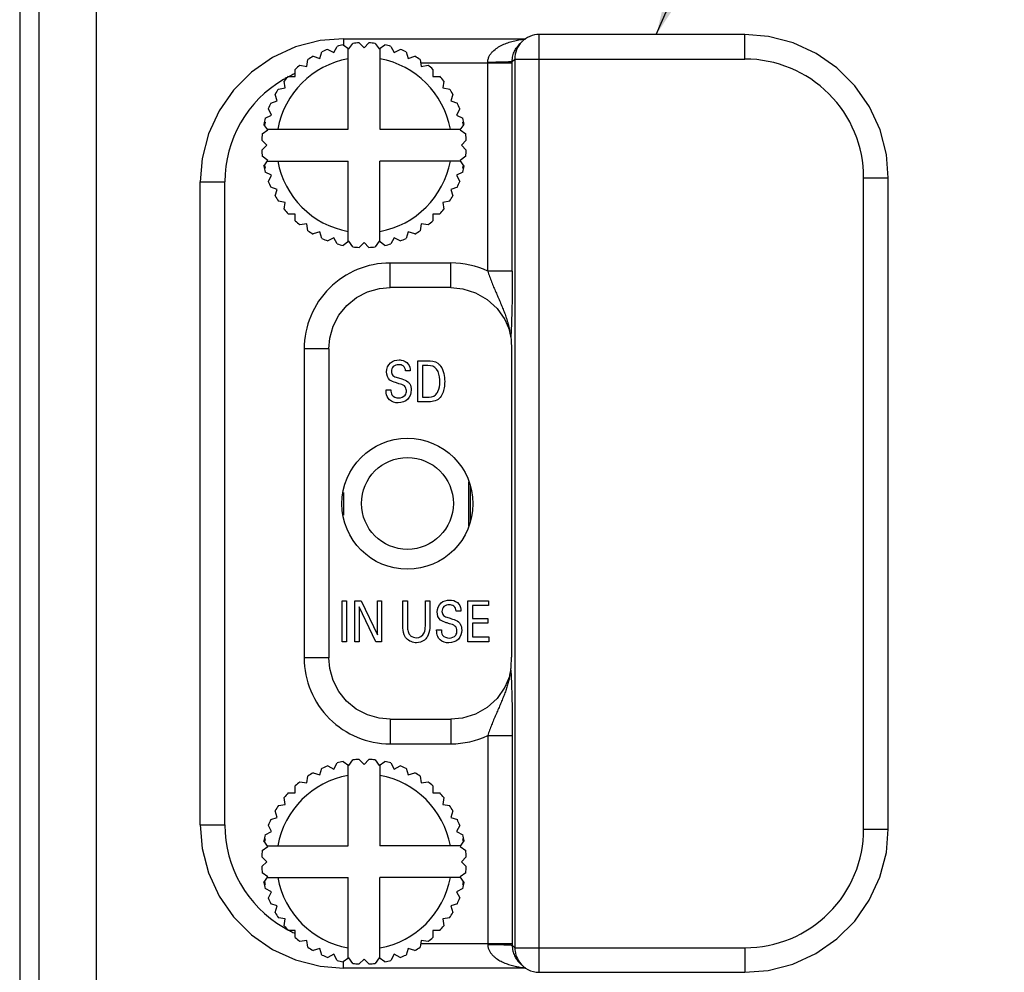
# Model space of a CAD drawing. Header units: inches. Extents: x 0 to 34, y 0 to 22.
# Tile 82 of 111: x 14.5 to 15.7, y 18.2 to 19.4. Entities that reach past the tile are written whole.
import ezdxf

# ---------------------------------------------------------------- set-up
doc = ezdxf.new("R2010")
doc.units = ezdxf.units.IN
doc.header["$LTSCALE"] = 1.87
doc.header["$MEASUREMENT"] = 0
doc.layers.get('0').update_dxf_attribs({"linetype": 'CONTINUOUS'})
for name, color, linetype in [('02___PRT_ALL_AXES', 7, 'CONTINUOUS'), ('ARTWORK', 7, 'CONTINUOUS'), ('DETAIL', 7, 'CONTINUOUS')]:
    doc.layers.add(name, color=color, linetype=linetype)
doc.styles.get("Standard").update_dxf_attribs({"font": 'txt', "width": 0.8})
doc.dimstyles.get("Standard").update_dxf_attribs({"dimtxt": 0.125, "dimasz": 0.18, "dimexe": 0.125, "dimexo": 0.0625, "dimgap": 0.09, "dimtad": 0, "dimtih": 1, "dimtoh": 1, "dimdec": 3, "dimzin": 4, "dimdsep": 46, "dimtxsty": 'STANDARD', "dimblk": '_FILLED', "dimblk1": '_FILLED', "dimblk2": '_FILLED', "dimcen": 0.09, "dimadec": 0, "dimazin": 0, "dimtol": 1, "dimtp": 0.01, "dimtm": 0.01, "dimtfac": 1, "dimtdec": 3, "dimtofl": 0, "dimtmove": 0, "dimatfit": 3, "dimldrblk": '_FILLED', "dimfxl": 1, "dimtolj": 1, "dimtzin": 4, "dimarcsym": 0})

# ---------------------------------------------------------------- blocks, each defined once
blk = doc.blocks.new('_FILLED')
at = {"color": 0, "linetype": 'BYBLOCK'}
blk.add_solid([(0, 0), (-1, 0.1736), (-1, -0.1736)], dxfattribs=at)

msp = doc.modelspace()

# ---------------------------------------------------------------- linework, layer by layer
at = {"color": 3, "linetype": 'CONTINUOUS'}
for p, q in [((14.5722, 16.564), (14.5722, 19.7533)), ((14.5022, 16.6337), (14.5022, 19.6837))]:
    msp.add_line(p, q, dxfattribs=at)
at = {"color": 7, "linetype": 'CONTINUOUS'}
for p, q in [((14.4784, 19.7179), (14.4784, 16.5995)), ((15.1128, 18.2485), (15.1128, 19.3937)), ((15.364, 19.3937), (15.1128, 19.3937)), ((15.364, 19.3637), (15.364, 19.3937)), ((14.8734, 19.381), (14.8802, 19.376)), ((14.8737, 19.3886), (14.8737, 19.3807)), ((14.8737, 19.3886), (15.0966, 19.3886)), ((14.8802, 19.376), (14.8852, 19.3828)), ((14.8928, 19.3834), (14.8988, 19.3774)), ((14.8988, 19.3774), (14.9048, 19.3834)), ((14.9124, 19.3828), (14.9174, 19.376)), ((14.9174, 19.376), (14.9243, 19.381)), ((15.088, 19.3813), (15.0916, 19.3849)), ((14.8449, 19.3645), (14.8475, 19.3726)), ((14.8546, 19.3755), (14.8621, 19.3716)), ((14.8621, 19.3716), (14.866, 19.3792)), ((14.8793, 19.2781), (14.8793, 19.3766)), ((14.9183, 19.3766), (14.9183, 19.2781)), ((14.9317, 19.3792), (14.9356, 19.3716)), ((14.9356, 19.3716), (14.9431, 19.3755)), ((14.9502, 19.3726), (14.9528, 19.3645)), ((14.829, 19.3547), (14.8303, 19.3631)), ((14.8368, 19.3671), (14.8449, 19.3645)), ((14.9528, 19.3645), (14.9609, 19.3671)), ((14.9674, 19.3631), (14.9687, 19.3547)), ((15.0799, 19.3586), (14.9681, 19.3586)), ((15.0499, 19.1046), (15.0499, 19.3596)), ((15.0799, 19.3606), (15.0829, 19.3637)), ((15.0799, 19.3586), (15.0799, 19.3606)), ((15.0799, 19.1046), (15.0799, 19.3586)), ((15.0829, 19.3637), (15.0829, 18.2785)), ((15.0829, 19.3637), (15.364, 19.3637)), ((14.8148, 19.3426), (14.8148, 19.3511)), ((14.8206, 19.3561), (14.829, 19.3547)), ((14.9687, 19.3547), (14.9771, 19.3561)), ((14.9829, 19.3511), (14.9829, 19.3426)), ((14.8027, 19.3284), (14.8014, 19.3368)), ((14.8063, 19.3426), (14.8148, 19.3426)), ((14.9829, 19.3426), (14.9914, 19.3426)), ((14.9963, 19.3368), (14.995, 19.3284)), ((14.7929, 19.3125), (14.7903, 19.3206)), ((14.7943, 19.3271), (14.8027, 19.3284)), ((14.995, 19.3284), (15.0034, 19.3271)), ((15.0074, 19.3206), (15.0047, 19.3125)), ((14.7849, 19.3099), (14.7929, 19.3125)), ((15.0047, 19.3125), (15.0128, 19.3099)), ((14.7858, 19.2953), (14.782, 19.3029)), ((15.0157, 19.3029), (15.0119, 19.2953)), ((14.778, 19.2866), (14.777, 19.2866)), ((14.7782, 19.2915), (14.7858, 19.2953)), ((15.0119, 19.2953), (15.0194, 19.2915)), ((15.0207, 19.2866), (15.0196, 19.2866)), ((14.7746, 19.2722), (14.7814, 19.2772)), ((14.7814, 19.2772), (14.7765, 19.284)), ((14.7808, 19.2781), (14.8793, 19.2781)), ((14.9183, 19.2781), (15.0169, 19.2781)), ((15.0162, 19.2772), (15.0212, 19.284)), ((15.0162, 19.2772), (15.0231, 19.2722)), ((14.78, 19.2586), (14.774, 19.2646)), ((15.0237, 19.2646), (15.0177, 19.2586)), ((14.774, 19.2526), (14.78, 19.2586)), ((15.0177, 19.2586), (15.0237, 19.2526)), ((14.7814, 19.24), (14.7746, 19.245)), ((14.7765, 19.2331), (14.7814, 19.24)), ((14.7808, 19.2391), (14.8793, 19.2391)), ((14.8793, 19.1405), (14.8793, 19.2391)), ((14.9183, 19.1405), (14.9183, 19.2391)), ((15.0169, 19.2391), (14.9183, 19.2391)), ((15.0231, 19.245), (15.0162, 19.24)), ((15.0212, 19.2331), (15.0162, 19.24)), ((14.777, 19.2306), (14.778, 19.2306)), ((14.7858, 19.2219), (14.7782, 19.2257)), ((15.0194, 19.2257), (15.0119, 19.2219)), ((15.0196, 19.2306), (15.0207, 19.2306)), ((14.6988, 18.4284), (14.6988, 19.2137)), ((14.6988, 19.2137), (14.7288, 19.2137)), ((14.7288, 18.4284), (14.7288, 19.2137)), ((14.782, 19.2143), (14.7858, 19.2219)), ((15.0119, 19.2219), (15.0157, 19.2143)), ((15.5089, 18.4234), (15.5089, 19.2187)), ((15.5089, 19.2187), (15.5389, 19.2187)), ((15.5389, 18.4234), (15.5389, 19.2187)), ((14.7929, 19.2046), (14.7849, 19.2072)), ((14.7903, 19.1966), (14.7929, 19.2046)), ((15.0128, 19.2072), (15.0047, 19.2046)), ((15.0047, 19.2046), (15.0074, 19.1966)), ((14.8027, 19.1887), (14.7943, 19.19)), ((14.8014, 19.1803), (14.8027, 19.1887)), ((15.0034, 19.19), (14.995, 19.1887)), ((14.995, 19.1887), (14.9963, 19.1803)), ((14.8148, 19.1745), (14.8063, 19.1745)), ((14.8148, 19.1661), (14.8148, 19.1745)), ((14.9829, 19.1745), (14.9829, 19.1661)), ((14.9914, 19.1745), (14.9829, 19.1745)), ((14.829, 19.1624), (14.8206, 19.1611)), ((14.8303, 19.154), (14.829, 19.1624)), ((14.8449, 19.1527), (14.8368, 19.1501)), ((14.8475, 19.1446), (14.8449, 19.1527)), ((14.9528, 19.1527), (14.9502, 19.1446)), ((14.9609, 19.1501), (14.9528, 19.1527)), ((14.9687, 19.1624), (14.9674, 19.154)), ((14.9771, 19.1611), (14.9687, 19.1624)), ((14.8621, 19.1455), (14.8546, 19.1417)), ((14.866, 19.138), (14.8621, 19.1455)), ((14.8802, 19.1412), (14.8734, 19.1362)), ((14.8852, 19.1343), (14.8802, 19.1412)), ((14.9174, 19.1412), (14.9124, 19.1343)), ((14.9243, 19.1362), (14.9174, 19.1412)), ((14.9356, 19.1455), (14.9317, 19.138)), ((14.9431, 19.1417), (14.9356, 19.1455)), ((14.8988, 19.1397), (14.8928, 19.1337)), ((14.9048, 19.1337), (14.8988, 19.1397)), ((14.9307, 19.0846), (14.9307, 19.1146)), ((15.005, 19.1146), (14.9307, 19.1146)), ((15.005, 19.0846), (15.005, 19.1146)), ((15.0799, 19.1046), (15.0499, 19.1046)), ((15.005, 19.0846), (14.9307, 19.0846)), ((15.0764, 19.0325), (15.0767, 19.0314)), ((15.0764, 19.0323), (15.0764, 19.0325)), ((15.0788, 19.0405), (15.0781, 19.0246)), ((14.8258, 19.0097), (14.8258, 18.6325)), ((14.8558, 19.0097), (14.8258, 19.0097)), ((14.8558, 19.0097), (14.8558, 18.6325)), ((15.0788, 19.0086), (15.0788, 18.6335)), ((15.0266, 18.7938), (15.0266, 18.8476)), ((15.0286, 18.8433), (15.0286, 18.7981)), ((14.8738, 18.8346), (14.8738, 18.8067)), ((14.8558, 18.6325), (14.8258, 18.6325)), ((15.0781, 18.6176), (15.0788, 18.6017)), ((15.0764, 18.6096), (15.0763, 18.609)), ((15.0767, 18.6108), (15.0764, 18.6096)), ((15.0764, 18.6096), (15.0764, 18.6098)), ((14.9307, 18.5575), (14.9307, 18.5275)), ((14.9307, 18.5575), (15.005, 18.5575)), ((15.005, 18.5575), (15.005, 18.5275)), ((14.9307, 18.5275), (15.005, 18.5275)), ((15.0499, 18.5376), (15.0499, 18.2825)), ((15.0499, 18.5376), (15.0799, 18.5376)), ((15.0799, 18.5376), (15.0799, 18.2835)), ((14.8621, 18.4966), (14.866, 18.5042)), ((14.8734, 18.506), (14.8802, 18.501)), ((14.8802, 18.501), (14.8852, 18.5078)), ((14.8928, 18.5084), (14.8988, 18.5024)), ((14.8988, 18.5024), (14.9048, 18.5084)), ((14.9124, 18.5078), (14.9174, 18.501)), ((14.9174, 18.501), (14.9243, 18.506)), ((14.9317, 18.5042), (14.9356, 18.4966)), ((14.8368, 18.4921), (14.8449, 18.4895)), ((14.8449, 18.4895), (14.8475, 18.4976)), ((14.8546, 18.5005), (14.8621, 18.4966)), ((14.8793, 18.4031), (14.8793, 18.5016)), ((14.9183, 18.5016), (14.9183, 18.4031)), ((14.9356, 18.4966), (14.9431, 18.5005)), ((14.9502, 18.4976), (14.9528, 18.4895)), ((14.9528, 18.4895), (14.9609, 18.4921)), ((14.8206, 18.4811), (14.829, 18.4797)), ((14.829, 18.4797), (14.8303, 18.4881)), ((14.9674, 18.4881), (14.9687, 18.4797)), ((14.9687, 18.4797), (14.9771, 18.4811)), ((14.8063, 18.4676), (14.8148, 18.4676)), ((14.8148, 18.4676), (14.8148, 18.4761)), ((14.9829, 18.4761), (14.9829, 18.4676)), ((14.9829, 18.4676), (14.9914, 18.4676)), ((14.8027, 18.4534), (14.8014, 18.4618)), ((14.9963, 18.4618), (14.995, 18.4534)), ((14.7929, 18.4375), (14.7903, 18.4456)), ((14.7943, 18.4521), (14.8027, 18.4534)), ((14.995, 18.4534), (15.0034, 18.4521)), ((15.0074, 18.4456), (15.0047, 18.4375)), ((14.7849, 18.4349), (14.7929, 18.4375)), ((15.0047, 18.4375), (15.0128, 18.4349)), ((14.6988, 18.4284), (14.7288, 18.4284)), ((14.7782, 18.4165), (14.7858, 18.4203)), ((14.7858, 18.4203), (14.782, 18.4279)), ((15.0157, 18.4279), (15.0119, 18.4203)), ((15.0119, 18.4203), (15.0194, 18.4165)), ((15.5089, 18.4234), (15.5389, 18.4234)), ((14.7814, 18.4022), (14.7765, 18.409)), ((14.778, 18.4116), (14.777, 18.4116)), ((15.0162, 18.4022), (15.0212, 18.409)), ((15.0207, 18.4116), (15.0196, 18.4116)), ((14.7746, 18.3972), (14.7814, 18.4022)), ((14.7808, 18.4031), (14.8793, 18.4031)), ((15.0169, 18.4031), (14.9183, 18.4031)), ((15.0162, 18.4022), (15.0231, 18.3972)), ((14.78, 18.3836), (14.774, 18.3896)), ((14.774, 18.3776), (14.78, 18.3836)), ((15.0237, 18.3896), (15.0177, 18.3836)), ((15.0177, 18.3836), (15.0237, 18.3776)), ((14.7814, 18.365), (14.7746, 18.37)), ((14.7765, 18.3581), (14.7814, 18.365)), ((14.7808, 18.3641), (14.8793, 18.3641)), ((14.8793, 18.2655), (14.8793, 18.3641)), ((14.9183, 18.2655), (14.9183, 18.3641)), ((15.0169, 18.3641), (14.9183, 18.3641)), ((15.0231, 18.37), (15.0162, 18.365)), ((15.0212, 18.3581), (15.0162, 18.365)), ((14.777, 18.3556), (14.778, 18.3556)), ((14.7858, 18.3469), (14.7782, 18.3507)), ((14.782, 18.3393), (14.7858, 18.3469)), ((15.0194, 18.3507), (15.0119, 18.3469)), ((15.0119, 18.3469), (15.0157, 18.3393)), ((15.0196, 18.3556), (15.0207, 18.3556)), ((14.7929, 18.3296), (14.7849, 18.3322)), ((14.7903, 18.3216), (14.7929, 18.3296)), ((15.0128, 18.3322), (15.0047, 18.3296)), ((15.0047, 18.3296), (15.0074, 18.3216)), ((14.8027, 18.3137), (14.7943, 18.315)), ((14.8014, 18.3053), (14.8027, 18.3137)), ((15.0034, 18.315), (14.995, 18.3137)), ((14.995, 18.3137), (14.9963, 18.3053)), ((14.8148, 18.2995), (14.8063, 18.2995)), ((14.8148, 18.2911), (14.8148, 18.2995)), ((14.9829, 18.2995), (14.9829, 18.2911)), ((14.9914, 18.2995), (14.9829, 18.2995)), ((14.829, 18.2874), (14.8206, 18.2861)), ((14.8303, 18.279), (14.829, 18.2874)), ((14.9687, 18.2874), (14.9674, 18.279)), ((14.9771, 18.2861), (14.9687, 18.2874)), ((14.8449, 18.2777), (14.8368, 18.2751)), ((14.8475, 18.2696), (14.8449, 18.2777)), ((14.9528, 18.2777), (14.9502, 18.2696)), ((14.9609, 18.2751), (14.9528, 18.2777)), ((14.9681, 18.2835), (15.0799, 18.2835)), ((15.0799, 18.2835), (15.0799, 18.2815)), ((15.0829, 18.2785), (15.0799, 18.2815)), ((15.0829, 18.2785), (15.364, 18.2785)), ((15.364, 18.2785), (15.364, 18.2485)), ((14.8621, 18.2705), (14.8546, 18.2667)), ((14.866, 18.263), (14.8621, 18.2705)), ((14.8802, 18.2662), (14.8734, 18.2612)), ((14.8852, 18.2593), (14.8802, 18.2662)), ((14.8988, 18.2647), (14.8928, 18.2587)), ((14.9048, 18.2587), (14.8988, 18.2647)), ((14.9174, 18.2662), (14.9124, 18.2593)), ((14.9243, 18.2612), (14.9174, 18.2662)), ((14.9356, 18.2705), (14.9317, 18.263)), ((14.9431, 18.2667), (14.9356, 18.2705)), ((14.8737, 18.2535), (14.8737, 18.2614)), ((15.0965, 18.2535), (14.8737, 18.2535)), ((15.0879, 18.2611), (15.088, 18.2609)), ((15.088, 18.2609), (15.0883, 18.2607)), ((15.0916, 18.2573), (15.088, 18.2609)), ((15.1128, 18.2485), (15.364, 18.2485))]:
    msp.add_line(p, q, dxfattribs=at)
for points in [[(15.5389, 19.2187), (15.5366, 19.2472), (15.5289, 19.2772), (15.5159, 19.3054), (15.4982, 19.3309), (15.4763, 19.3529), (15.4509, 19.3706), (15.4227, 19.3835), (15.3926, 19.3913), (15.364, 19.3937)], [(14.8737, 19.3886), (14.8451, 19.3863), (14.815, 19.3785), (14.7869, 19.3656), (14.7614, 19.3478), (14.7395, 19.3259), (14.7218, 19.3004), (14.7089, 19.2722), (14.7011, 19.2421), (14.6988, 19.2137)], [(14.8558, 19.0097), (14.8569, 19.0229), (14.8611, 19.0375), (14.8682, 19.051), (14.8778, 19.0628), (14.8896, 19.0724), (14.9031, 19.0794), (14.9177, 19.0835), (14.9307, 19.0846)], [(15.005, 19.0846), (15.0194, 19.0832), (15.0351, 19.0783), (15.0493, 19.0701), (15.0614, 19.059), (15.0708, 19.0455), (15.0764, 19.0325)], [(14.9307, 18.5575), (14.9175, 18.5587), (14.9029, 18.5629), (14.8894, 18.5699), (14.8776, 18.5795), (14.8681, 18.5913), (14.861, 18.6048), (14.8569, 18.6195), (14.8558, 18.6325)], [(15.0764, 18.6096), (15.0707, 18.5965), (15.0613, 18.583), (15.0492, 18.5719), (15.0349, 18.5638), (15.0192, 18.5589), (15.005, 18.5575)], [(14.6988, 18.4284), (14.7012, 18.3998), (14.7089, 18.3698), (14.7219, 18.3416), (14.7396, 18.3161), (14.7616, 18.2942), (14.787, 18.2765), (14.8152, 18.2636), (14.8453, 18.2559), (14.8737, 18.2535)], [(15.364, 18.2485), (15.3924, 18.2508), (15.4225, 18.2586), (15.4507, 18.2715), (15.4762, 18.2892), (15.4981, 18.3111), (15.5158, 18.3366), (15.5288, 18.3648), (15.5366, 18.3948), (15.5389, 18.4234)]]:
    msp.add_lwpolyline(points, dxfattribs=at)
msp.add_circle((14.9518, 18.8211), 0.0561, dxfattribs=at)
for centre, radius, start, end in [((15.1128, 19.3637), 0.03, 89.9983, 135.2206), ((14.8988, 19.2586), 0.125, 101.7513, 105.2487), ((14.8988, 19.2586), 0.125, 92.7513, 96.2487), ((14.8988, 19.2586), 0.125, 83.7513, 87.2487), ((14.8988, 19.2586), 0.125, 74.7513, 78.2487), ((15.1128, 19.3637), 0.0299, 135.2269, 180.0796), ((15.1055, 19.2827), 0.1059, 95.1249, 95.7454), ((14.8988, 19.2586), 0.125, 110.7513, 114.2487), ((14.8988, 19.2586), 0.125, 65.7513, 69.2487), ((14.8988, 19.2586), 0.1072, 100.4849, 169.5151), ((14.8988, 19.2586), 0.125, 119.7513, 123.2487), ((14.8988, 19.2586), 0.1072, 10.4849, 79.5151), ((14.8988, 19.2586), 0.125, 56.7513, 60.2487), ((15.364, 19.2188), 0.1449, 359.9849, 90.0151), ((14.8737, 19.2137), 0.1449, 114.536, 117.1254), ((14.8737, 19.2137), 0.1449, 113.996, 114.536), ((14.8988, 19.2586), 0.125, 128.7513, 132.2487), ((14.8988, 19.2586), 0.125, 47.7513, 51.2487), ((14.8737, 19.2137), 0.1449, 120.4154, 180.0137), ((14.8737, 19.2137), 0.1449, 118.2854, 120.4091), ((14.8988, 19.2586), 0.125, 137.7513, 141.2487), ((14.8988, 19.2586), 0.125, 38.7513, 42.2487), ((14.8988, 19.2586), 0.125, 146.7513, 150.2487), ((14.8988, 19.2586), 0.125, 29.7513, 33.2487), ((14.8988, 19.2586), 0.125, 155.7513, 159.2487), ((14.8988, 19.2586), 0.125, 20.7513, 24.2487), ((14.8988, 19.2586), 0.125, 164.7513, 168.2487), ((14.8988, 19.2586), 0.124, 166.9493, 168.6713), ((14.8988, 19.2586), 0.125, 11.7513, 15.2487), ((14.8988, 19.2586), 0.124, 11.3287, 13.0507), ((14.8988, 19.2586), 0.125, 173.7513, 177.2487), ((14.8988, 19.2586), 0.125, 2.7513, 6.2487), ((14.8988, 19.2586), 0.125, 182.7513, 186.2487), ((14.8988, 19.2586), 0.125, 353.7513, 357.2487), ((14.8988, 19.2586), 0.1072, 190.4849, 259.5151), ((14.8988, 19.2586), 0.1072, 280.4849, 349.5151), ((14.8988, 19.2586), 0.125, 191.7513, 195.2487), ((14.8988, 19.2586), 0.124, 191.3287, 193.0507), ((14.8988, 19.2586), 0.125, 344.7513, 348.2487), ((14.8988, 19.2586), 0.124, 346.9493, 348.6713), ((14.8988, 19.2586), 0.125, 200.7513, 204.2487), ((14.8988, 19.2586), 0.125, 335.7513, 339.2487), ((14.8988, 19.2586), 0.125, 209.7513, 213.2487), ((14.8988, 19.2586), 0.125, 326.7513, 330.2487), ((14.8988, 19.2586), 0.125, 218.7513, 222.2487), ((14.8988, 19.2586), 0.125, 317.7513, 321.2487), ((14.8988, 19.2586), 0.125, 227.7513, 231.2487), ((14.8988, 19.2586), 0.125, 308.7513, 312.2487), ((14.8988, 19.2586), 0.125, 236.7513, 240.2487), ((14.8988, 19.2586), 0.125, 299.7513, 303.2487), ((14.8988, 19.2586), 0.125, 245.7513, 249.2487), ((14.8988, 19.2586), 0.125, 290.7513, 294.2487), ((14.8988, 19.2586), 0.125, 254.7513, 258.2487), ((14.8988, 19.2586), 0.125, 263.7513, 267.2487), ((14.8988, 19.2586), 0.125, 272.7513, 276.2487), ((14.8988, 19.2586), 0.125, 281.7513, 285.2487), ((14.9307, 19.0097), 0.1049, 89.9861, 180.0139), ((15.005, 19.0096), 0.1051, 64.6973, 89.9977), ((14.9307, 18.6324), 0.1049, 179.9861, 270.0139), ((15.005, 18.6324), 0.1049, 269.9917, 295.326), ((14.8988, 18.3836), 0.125, 101.7513, 105.2487), ((14.8988, 18.3836), 0.125, 92.7513, 96.2487), ((14.8988, 18.3836), 0.125, 83.7513, 87.2487), ((14.8988, 18.3836), 0.125, 74.7513, 78.2487), ((14.8988, 18.3836), 0.125, 119.7513, 123.2487), ((14.8988, 18.3836), 0.125, 110.7513, 114.2487), ((14.8988, 18.3836), 0.125, 65.7513, 69.2487), ((14.8988, 18.3836), 0.125, 56.7513, 60.2487), ((14.8988, 18.3836), 0.1072, 100.4849, 169.5151), ((14.8988, 18.3836), 0.125, 128.7513, 132.2487), ((14.8988, 18.3836), 0.1072, 10.4849, 79.5151), ((14.8988, 18.3836), 0.125, 47.7513, 51.2487), ((14.8988, 18.3836), 0.125, 137.7513, 141.2487), ((14.8988, 18.3836), 0.125, 38.7513, 42.2487), ((14.8988, 18.3836), 0.125, 146.7513, 150.2487), ((14.8988, 18.3836), 0.125, 29.7513, 33.2487), ((14.8988, 18.3836), 0.125, 155.7513, 159.2487), ((14.8988, 18.3836), 0.125, 20.7513, 24.2487), ((14.8737, 18.4284), 0.1449, 179.9863, 239.5847), ((15.364, 18.4234), 0.1449, 269.9849, 0.0151), ((14.8988, 18.3836), 0.125, 164.7513, 168.2487), ((14.8988, 18.3836), 0.124, 166.9493, 168.6713), ((14.8988, 18.3836), 0.125, 11.7513, 15.2487), ((14.8988, 18.3836), 0.124, 11.3287, 13.0507), ((14.8988, 18.3836), 0.125, 173.7513, 177.2487), ((14.8988, 18.3836), 0.125, 2.7513, 6.2487), ((14.8988, 18.3836), 0.125, 182.7513, 186.2487), ((14.8988, 18.3836), 0.125, 353.7513, 357.2487), ((14.8988, 18.3836), 0.124, 191.3287, 193.0507), ((14.8988, 18.3836), 0.1072, 190.4849, 259.5151), ((14.8988, 18.3836), 0.1072, 280.4849, 349.5151), ((14.8988, 18.3836), 0.124, 346.9493, 348.6713), ((14.8988, 18.3836), 0.125, 191.7513, 195.2487), ((14.8988, 18.3836), 0.125, 344.7513, 348.2487), ((14.8988, 18.3836), 0.125, 200.7513, 204.2487), ((14.8988, 18.3836), 0.125, 335.7513, 339.2487), ((14.8988, 18.3836), 0.125, 209.7513, 213.2487), ((14.8988, 18.3836), 0.125, 326.7513, 330.2487), ((14.8737, 18.4284), 0.1449, 239.5909, 241.7145), ((14.8988, 18.3836), 0.125, 218.7513, 222.2487), ((14.8737, 18.4284), 0.1449, 242.8748, 245.4641), ((14.8988, 18.3836), 0.125, 317.7513, 321.2487), ((14.8737, 18.4285), 0.1449, 245.4641, 246.004), ((14.8988, 18.3836), 0.125, 227.7513, 231.2487), ((14.8988, 18.3836), 0.125, 308.7513, 312.2487), ((14.8988, 18.3836), 0.125, 236.7513, 240.2487), ((14.8988, 18.3836), 0.125, 299.7513, 303.2487), ((15.1128, 18.2785), 0.0299, 179.9195, 215.3007), ((14.8988, 18.3836), 0.125, 245.7513, 249.2487), ((14.8988, 18.3836), 0.125, 254.7513, 258.2487), ((14.8988, 18.3836), 0.125, 281.7513, 285.2487), ((14.8988, 18.3836), 0.125, 290.7513, 294.2487), ((14.8988, 18.3836), 0.125, 263.7513, 267.2487), ((14.8988, 18.3836), 0.125, 272.7513, 276.2487), ((15.1128, 18.2785), 0.03, 215.3056, 270.0029), ((15.1051, 18.3564), 0.1029, 262.2373, 263.7512), ((15.1054, 18.3589), 0.1054, 263.7482, 264.8127)]:
    msp.add_arc(centre, radius, start, end, dxfattribs=at)
for points, knots in [([(15.0499, 19.3596), (15.0499, 19.3603), (15.05, 19.3616), (15.0503, 19.3635), (15.0509, 19.3654), (15.0519, 19.3677), (15.0536, 19.3703), (15.0568, 19.374), (15.0606, 19.377), (15.0647, 19.3795), (15.0689, 19.3816), (15.0744, 19.3838), (15.0811, 19.3858), (15.0879, 19.3872), (15.0925, 19.3879), (15.0949, 19.3881)], [0, 0, 0, 0, 0.034086, 0.068072, 0.101708, 0.134967, 0.200346, 0.264489, 0.389985, 0.451947, 0.513529, 0.635868, 0.757557, 0.878873, 1, 1, 1, 1]), ([(15.0799, 19.3606), (15.0798, 19.363), (15.0803, 19.3675), (15.0823, 19.3733), (15.085, 19.3778), (15.087, 19.3802), (15.088, 19.3813)], [0, 0, 0, 0, 0.316636, 0.584145, 0.807073, 1, 1, 1, 1]), ([(15.0799, 19.3606), (15.0798, 19.3606), (15.0798, 19.3606), (15.0797, 19.3606), (15.0796, 19.3605), (15.0794, 19.3605), (15.0791, 19.3604), (15.0787, 19.3604), (15.0783, 19.3604), (15.0778, 19.3603), (15.077, 19.3602), (15.0759, 19.3602), (15.0744, 19.3601), (15.0726, 19.36), (15.0706, 19.3599), (15.0685, 19.3599), (15.0662, 19.3598), (15.0637, 19.3598), (15.0601, 19.3597), (15.0555, 19.3597), (15.0518, 19.3596), (15.0499, 19.3596)], [0, 0, 0, 0, 0.001381, 0.003262, 0.008631, 0.016204, 0.025992, 0.03799, 0.052184, 0.068555, 0.087068, 0.130317, 0.181527, 0.240276, 0.306018, 0.378107, 0.455895, 0.53869, 0.625745, 0.809551, 1, 1, 1, 1]), ([(15.0499, 19.1046), (15.0506, 19.1024), (15.0521, 19.098), (15.0545, 19.0916), (15.0571, 19.0854), (15.0597, 19.0792), (15.0624, 19.0732), (15.065, 19.0672), (15.0675, 19.0612), (15.0691, 19.0572), (15.0699, 19.0552)], [0, 0, 0, 0, 0.130016, 0.258737, 0.385671, 0.510866, 0.634611, 0.757239, 0.879009, 1, 1, 1, 1]), ([(15.0799, 19.1046), (15.0799, 19.0986), (15.0798, 19.087), (15.0796, 19.0702), (15.0793, 19.0548), (15.079, 19.0451), (15.0788, 19.0405)], [0, 0, 0, 0, 0.278786, 0.543642, 0.785573, 1, 1, 1, 1]), ([(15.0699, 19.0552), (15.0703, 19.0542), (15.071, 19.0521), (15.0719, 19.0495), (15.0726, 19.0475), (15.0731, 19.0459), (15.0736, 19.0444), (15.074, 19.0428), (15.0745, 19.0413), (15.0749, 19.0397), (15.0752, 19.0385), (15.0754, 19.0375), (15.0756, 19.0367), (15.0758, 19.036), (15.0759, 19.0353), (15.076, 19.0347), (15.0761, 19.0343), (15.0762, 19.034), (15.0762, 19.0337), (15.0763, 19.0334), (15.0763, 19.0331), (15.0764, 19.0329), (15.0764, 19.0327), (15.0764, 19.0326), (15.0764, 19.0325), (15.0764, 19.0324), (15.0764, 19.0324), (15.0764, 19.0323), (15.0764, 19.0323), (15.0764, 19.0323)], [0, 0, 0, 0, 0.138365, 0.276118, 0.344699, 0.413023, 0.481029, 0.548634, 0.615724, 0.682118, 0.747524, 0.779724, 0.811465, 0.842633, 0.87304, 0.902392, 0.916563, 0.930272, 0.943401, 0.955832, 0.967395, 0.977761, 0.986573, 0.990285, 0.99347, 0.996079, 0.99806, 0.999372, 1, 1, 1, 1]), ([(15.0781, 19.0246), (15.078, 19.025), (15.0779, 19.0259), (15.0776, 19.0274), (15.0772, 19.0293), (15.0769, 19.0307), (15.0767, 19.0314)], [0, 0, 0, 0, 0.167256, 0.394263, 0.675848, 1, 1, 1, 1]), ([(15.0781, 19.0246), (15.0782, 19.0226), (15.0787, 19.0173), (15.0788, 19.012), (15.0788, 19.0086)], [0, 0, 0, 0, 0.36558, 1, 1, 1, 1]), ([(15.0781, 18.6176), (15.0782, 18.6195), (15.0787, 18.6248), (15.0788, 18.6302), (15.0788, 18.6335)], [0, 0, 0, 0, 0.365582, 1, 1, 1, 1]), ([(15.0767, 18.6108), (15.0769, 18.6115), (15.0772, 18.6128), (15.0776, 18.6147), (15.0779, 18.6163), (15.078, 18.6172), (15.0781, 18.6176)], [0, 0, 0, 0, 0.323879, 0.605609, 0.83261, 1, 1, 1, 1]), ([(15.0763, 18.609), (15.0763, 18.6086), (15.0761, 18.6078), (15.0758, 18.6061), (15.0752, 18.6039), (15.0745, 18.6011), (15.0735, 18.5973), (15.072, 18.5926), (15.0706, 18.5888), (15.0699, 18.5869)], [0, 0, 0, 0, 0.048984, 0.104612, 0.224478, 0.349694, 0.477546, 0.737315, 1, 1, 1, 1]), ([(15.0788, 18.6017), (15.079, 18.5971), (15.0793, 18.5874), (15.0796, 18.5719), (15.0798, 18.5552), (15.0799, 18.5436), (15.0799, 18.5376)], [0, 0, 0, 0, 0.21443, 0.456361, 0.721216, 1, 1, 1, 1]), ([(15.0699, 18.5869), (15.0691, 18.5849), (15.0675, 18.5809), (15.065, 18.575), (15.0624, 18.569), (15.0597, 18.5629), (15.0571, 18.5568), (15.0545, 18.5505), (15.0521, 18.5441), (15.0506, 18.5398), (15.0499, 18.5376)], [0, 0, 0, 0, 0.12099, 0.24276, 0.365389, 0.489134, 0.614329, 0.741263, 0.869984, 1, 1, 1, 1]), ([(15.0499, 18.2825), (15.0518, 18.2825), (15.0555, 18.2825), (15.0601, 18.2825), (15.0637, 18.2824), (15.0662, 18.2823), (15.0685, 18.2823), (15.0706, 18.2822), (15.0726, 18.2821), (15.0744, 18.2821), (15.0759, 18.282), (15.077, 18.2819), (15.0778, 18.2819), (15.0783, 18.2818), (15.0787, 18.2818), (15.0791, 18.2817), (15.0794, 18.2817), (15.0796, 18.2816), (15.0797, 18.2816), (15.0798, 18.2815), (15.0798, 18.2815), (15.0799, 18.2815)], [0, 0, 0, 0, 0.190452, 0.374259, 0.461314, 0.544108, 0.621895, 0.693983, 0.759723, 0.818471, 0.869679, 0.912928, 0.931441, 0.947812, 0.962006, 0.974004, 0.983794, 0.991367, 0.996737, 0.998619, 1, 1, 1, 1]), ([(15.0499, 18.2825), (15.0499, 18.2819), (15.0499, 18.2807), (15.0504, 18.2783), (15.0514, 18.2755), (15.0532, 18.2724), (15.0554, 18.2698), (15.0578, 18.2674), (15.0614, 18.2646), (15.0661, 18.2618), (15.0722, 18.2591), (15.0784, 18.2571), (15.0848, 18.2555), (15.0891, 18.2548), (15.0912, 18.2545)], [0, 0, 0, 0, 0.033995, 0.067805, 0.134454, 0.199812, 0.264013, 0.327295, 0.38988, 0.513522, 0.635958, 0.757674, 0.878959, 1, 1, 1, 1]), ([(15.0799, 18.2815), (15.0798, 18.2792), (15.0803, 18.2748), (15.0823, 18.269), (15.0848, 18.2645), (15.0868, 18.2621), (15.0879, 18.2611)], [0, 0, 0, 0, 0.315255, 0.582728, 0.806337, 1, 1, 1, 1])]:
    msp.add_open_spline(points, degree=3, knots=knots, dxfattribs=at)
at = {"layer": '02___PRT_ALL_AXES', "color": 3, "linetype": 'CONTINUOUS'}
msp.add_circle((14.9518, 18.8207), 0.08, dxfattribs=at)
at = {"layer": 'ARTWORK', "color": 40, "linetype": 'CONTINUOUS'}
for p, q in [((14.9646, 18.9451), (14.9646, 18.9953)), ((14.9646, 18.9953), (14.9762, 18.9953)), ((14.9702, 18.9895), (14.9702, 18.9508)), ((14.9768, 18.9895), (14.9702, 18.9895)), ((14.9553, 18.9828), (14.9495, 18.9828)), ((14.9258, 18.9598), (14.9316, 18.9598)), ((14.9702, 18.9508), (14.9756, 18.9508)), ((14.9759, 18.9451), (14.9646, 18.9451)), ((14.872, 18.652), (14.872, 18.7022)), ((14.872, 18.7022), (14.8775, 18.7022)), ((14.8775, 18.7022), (14.8775, 18.652)), ((14.8878, 18.652), (14.8878, 18.7022)), ((14.8878, 18.7022), (14.8955, 18.7022)), ((14.8955, 18.7022), (14.9152, 18.6607)), ((14.9152, 18.6607), (14.9152, 18.7022)), ((14.9152, 18.7022), (14.9203, 18.7022)), ((14.9203, 18.7022), (14.9203, 18.652)), ((14.9463, 18.6716), (14.9463, 18.7022)), ((14.9463, 18.7022), (14.9519, 18.7022)), ((14.9519, 18.7022), (14.9519, 18.6711)), ((14.9737, 18.6714), (14.9737, 18.7022)), ((14.9737, 18.7022), (14.9791, 18.7022)), ((14.9791, 18.7022), (14.9791, 18.6712)), ((15.0257, 18.652), (15.0257, 18.7022)), ((15.0257, 18.7022), (15.0508, 18.7022)), ((15.0312, 18.6963), (15.0312, 18.6806)), ((15.0508, 18.6963), (15.0312, 18.6963)), ((15.0508, 18.7022), (15.0508, 18.6963)), ((14.8928, 18.6946), (14.8928, 18.652)), ((14.9132, 18.652), (14.8928, 18.6946)), ((15.0171, 18.6897), (15.0113, 18.6897)), ((15.0312, 18.6806), (15.0499, 18.6806)), ((15.0312, 18.6748), (15.0312, 18.6581)), ((15.0499, 18.6748), (15.0312, 18.6748)), ((15.0499, 18.6806), (15.0499, 18.6748)), ((14.9875, 18.6667), (14.9933, 18.6667)), ((14.8775, 18.652), (14.872, 18.652)), ((14.8928, 18.652), (14.8878, 18.652)), ((14.9203, 18.652), (14.9132, 18.652)), ((15.0513, 18.652), (15.0257, 18.652)), ((15.0312, 18.6581), (15.0513, 18.6581)), ((15.0513, 18.6581), (15.0513, 18.652))]:
    msp.add_line(p, q, dxfattribs=at)
for points, knots in [([(14.9263, 18.9816), (14.9263, 18.9857), (14.9296, 18.9941), (14.9379, 18.9963), (14.9416, 18.9963)], [0, 0, 0, 0, 0.523945, 1, 1, 1, 1]), ([(14.9416, 18.9963), (14.9424, 18.9963), (14.9465, 18.9961), (14.9509, 18.994), (14.9529, 18.9913)], [0, 0, 0, 0, 0.195219, 1, 1, 1, 1]), ([(14.9411, 18.9904), (14.9388, 18.9904), (14.9339, 18.9893), (14.9322, 18.9844), (14.9322, 18.9823)], [0, 0, 0, 0, 0.518201, 1, 1, 1, 1]), ([(14.9495, 18.9828), (14.9494, 18.9851), (14.9477, 18.9898), (14.943, 18.9904), (14.9411, 18.9904)], [0, 0, 0, 0, 0.539906, 1, 1, 1, 1]), ([(14.9762, 18.9953), (14.9805, 18.9953), (14.9872, 18.9948), (14.9914, 18.9902), (14.9924, 18.9888)], [0, 0, 0, 0, 0.70943, 1, 1, 1, 1]), ([(14.9914, 18.9695), (14.9914, 18.9704), (14.9912, 18.9757), (14.9902, 18.9815), (14.9875, 18.9852)], [0, 0, 0, 0, 0.154959, 1, 1, 1, 1]), ([(14.9414, 18.9673), (14.94, 18.9677), (14.9363, 18.9689), (14.9324, 18.9701), (14.9305, 18.9717)], [0, 0, 0, 0, 0.354533, 1, 1, 1, 1]), ([(14.9322, 18.9823), (14.9322, 18.9806), (14.9335, 18.9765), (14.9375, 18.9754), (14.9394, 18.9749)], [0, 0, 0, 0, 0.460959, 1, 1, 1, 1]), ([(14.9394, 18.9749), (14.9413, 18.9743), (14.9458, 18.9729), (14.9503, 18.9713), (14.9524, 18.9696)], [0, 0, 0, 0, 0.42926, 1, 1, 1, 1]), ([(14.9281, 18.9496), (14.9266, 18.952), (14.9258, 18.9556), (14.9258, 18.9591), (14.9258, 18.9598)], [0, 0, 0, 0, 0.799658, 1, 1, 1, 1]), ([(14.9316, 18.9598), (14.9316, 18.9577), (14.932, 18.9519), (14.9382, 18.9499), (14.9412, 18.9499)], [0, 0, 0, 0, 0.416297, 1, 1, 1, 1]), ([(14.9506, 18.9588), (14.9506, 18.9609), (14.9485, 18.9657), (14.9437, 18.9666), (14.9414, 18.9673)], [0, 0, 0, 0, 0.461449, 1, 1, 1, 1]), ([(14.9524, 18.9696), (14.9532, 18.9689), (14.9557, 18.966), (14.9564, 18.9621), (14.9564, 18.9596)], [0, 0, 0, 0, 0.305399, 1, 1, 1, 1]), ([(14.9861, 18.9536), (14.9873, 18.9548), (14.9907, 18.9596), (14.9914, 18.9655), (14.9914, 18.9695)], [0, 0, 0, 0, 0.296159, 1, 1, 1, 1]), ([(14.9973, 18.9698), (14.9973, 18.9673), (14.9968, 18.9601), (14.9941, 18.9527), (14.9906, 18.9492)], [0, 0, 0, 0, 0.337062, 1, 1, 1, 1]), ([(14.9405, 18.9439), (14.9396, 18.9439), (14.935, 18.9442), (14.9301, 18.9465), (14.9281, 18.9496)], [0, 0, 0, 0, 0.200639, 1, 1, 1, 1]), ([(14.9564, 18.9596), (14.9564, 18.9556), (14.9537, 18.9467), (14.9447, 18.9439), (14.9405, 18.9439)], [0, 0, 0, 0, 0.48531, 1, 1, 1, 1]), ([(14.9412, 18.9499), (14.9441, 18.9499), (14.9495, 18.9519), (14.9506, 18.9569), (14.9506, 18.9588)], [0, 0, 0, 0, 0.603078, 1, 1, 1, 1]), ([(14.9881, 18.6885), (14.9881, 18.6925), (14.9913, 18.701), (14.9997, 18.7031), (15.0033, 18.7031)], [0, 0, 0, 0, 0.523967, 1, 1, 1, 1]), ([(15.0028, 18.6973), (15.0006, 18.6973), (14.9956, 18.6962), (14.994, 18.6913), (14.994, 18.6892)], [0, 0, 0, 0, 0.518159, 1, 1, 1, 1]), ([(15.0113, 18.6897), (15.0112, 18.6919), (15.0094, 18.6966), (15.0048, 18.6973), (15.0028, 18.6973)], [0, 0, 0, 0, 0.539906, 1, 1, 1, 1]), ([(15.0033, 18.7031), (15.0042, 18.7031), (15.0083, 18.7029), (15.0126, 18.7009), (15.0146, 18.6982)], [0, 0, 0, 0, 0.195211, 1, 1, 1, 1]), ([(14.994, 18.6892), (14.994, 18.6875), (14.9953, 18.6834), (14.9993, 18.6823), (15.0012, 18.6817)], [0, 0, 0, 0, 0.46094, 1, 1, 1, 1]), ([(14.9487, 18.6589), (14.9484, 18.6595), (14.9465, 18.6635), (14.9463, 18.668), (14.9463, 18.6716)], [0, 0, 0, 0, 0.158792, 1, 1, 1, 1]), ([(14.9519, 18.6711), (14.9519, 18.67), (14.952, 18.6669), (14.9527, 18.6637), (14.9537, 18.6621)], [0, 0, 0, 0, 0.374095, 1, 1, 1, 1]), ([(14.9628, 18.6571), (14.9665, 18.6571), (14.9737, 18.6615), (14.9737, 18.6685), (14.9737, 18.6714)], [0, 0, 0, 0, 0.563827, 1, 1, 1, 1]), ([(14.9791, 18.6712), (14.9791, 18.6704), (14.979, 18.6658), (14.9778, 18.6611), (14.9758, 18.6579)], [0, 0, 0, 0, 0.182896, 1, 1, 1, 1]), ([(15.0031, 18.6742), (15.0018, 18.6746), (14.9981, 18.6757), (14.9942, 18.677), (14.9922, 18.6786)], [0, 0, 0, 0, 0.354542, 1, 1, 1, 1]), ([(15.0012, 18.6817), (15.0031, 18.6811), (15.0075, 18.6797), (15.0121, 18.6782), (15.0141, 18.6765)], [0, 0, 0, 0, 0.429247, 1, 1, 1, 1]), ([(15.0123, 18.6657), (15.0123, 18.6678), (15.0103, 18.6726), (15.0054, 18.6734), (15.0031, 18.6742)], [0, 0, 0, 0, 0.461501, 1, 1, 1, 1]), ([(15.0141, 18.6765), (15.015, 18.6757), (15.0174, 18.6729), (15.0181, 18.669), (15.0181, 18.6664)], [0, 0, 0, 0, 0.305356, 1, 1, 1, 1]), ([(14.9537, 18.6621), (14.9542, 18.6611), (14.9565, 18.6583), (14.9604, 18.6571), (14.9628, 18.6571)], [0, 0, 0, 0, 0.305588, 1, 1, 1, 1]), ([(14.9899, 18.6565), (14.9884, 18.6589), (14.9876, 18.6625), (14.9875, 18.666), (14.9875, 18.6667)], [0, 0, 0, 0, 0.799658, 1, 1, 1, 1]), ([(14.9933, 18.6667), (14.9934, 18.6645), (14.9938, 18.6588), (15, 18.6567), (15.003, 18.6567)], [0, 0, 0, 0, 0.416272, 1, 1, 1, 1]), ([(15.0181, 18.6664), (15.0181, 18.6625), (15.0155, 18.6536), (15.0065, 18.6508), (15.0023, 18.6508)], [0, 0, 0, 0, 0.485296, 1, 1, 1, 1]), ([(15.003, 18.6567), (15.0058, 18.6567), (15.0112, 18.6587), (15.0123, 18.6638), (15.0123, 18.6657)], [0, 0, 0, 0, 0.603105, 1, 1, 1, 1]), ([(14.9628, 18.6509), (14.9617, 18.6509), (14.9562, 18.6514), (14.9508, 18.6551), (14.9487, 18.6589)], [0, 0, 0, 0, 0.19841, 1, 1, 1, 1]), ([(14.9758, 18.6579), (14.9749, 18.6565), (14.9716, 18.6526), (14.9662, 18.6509), (14.9628, 18.6509)], [0, 0, 0, 0, 0.32637, 1, 1, 1, 1]), ([(15.0023, 18.6508), (15.0014, 18.6508), (14.9968, 18.651), (14.9918, 18.6534), (14.9899, 18.6565)], [0, 0, 0, 0, 0.200639, 1, 1, 1, 1])]:
    msp.add_open_spline(points, degree=3, knots=knots, dxfattribs=at)
for points in [[(14.9529, 18.9913), (14.9546, 18.9889), (14.9552, 18.9858), (14.9553, 18.9828)], [(14.9875, 18.9852), (14.9852, 18.9883), (14.9807, 18.9895), (14.9768, 18.9895)], [(14.9924, 18.9888), (14.996, 18.9834), (14.9973, 18.9763), (14.9973, 18.9698)], [(14.9305, 18.9717), (14.9278, 18.9741), (14.9263, 18.978), (14.9263, 18.9816)], [(14.9756, 18.9508), (14.9792, 18.9508), (14.9835, 18.9511), (14.9861, 18.9536)], [(14.9906, 18.9492), (14.9871, 18.9455), (14.981, 18.9451), (14.9759, 18.9451)], [(15.0146, 18.6982), (15.0164, 18.6958), (15.0169, 18.6926), (15.0171, 18.6897)], [(14.9922, 18.6786), (14.9895, 18.6809), (14.9881, 18.6849), (14.9881, 18.6885)]]:
    msp.add_open_spline(points, degree=3, dxfattribs=at)

# ---------------------------------------------------------------- leaders
at = {"layer": 'DETAIL', "color": 2, "linetype": 'CONTINUOUS'}
msp.add_leader([(15.2557, 19.3936), (15.8117, 20.6677), (15.9917, 20.6677)], dimstyle='STANDARD', override={"dimtad": 0}, dxfattribs=at)

doc.saveas('drawing.dxf')
